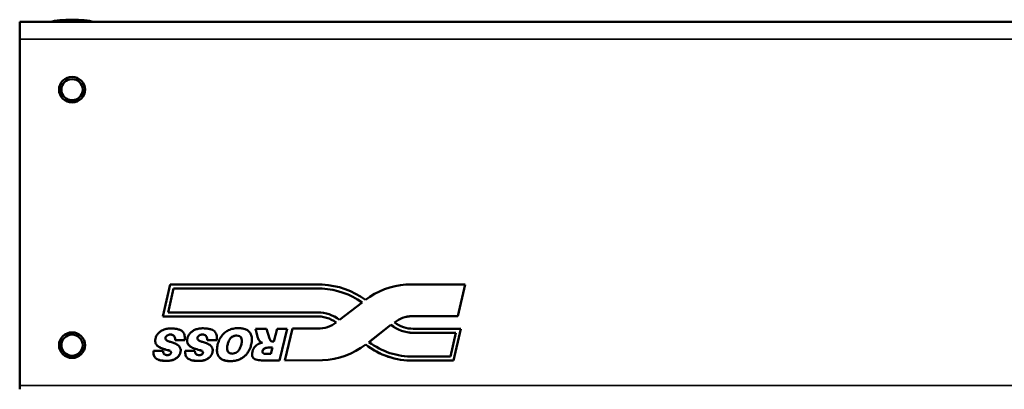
# Model space of a CAD drawing. Header units: inches. Extents: x 23.7 to 69.9, y 6 to 64.2.
# Tile 114 of 158: x 46.3 to 55.8, y 35.3 to 38.8. Entities that reach past the tile are written whole.
import ezdxf

# ---------------------------------------------------------------- set-up
doc = ezdxf.new("R2010")
doc.units = ezdxf.units.IN
doc.header["$MEASUREMENT"] = 0
doc.layers.add('Visible (ANSI)', color=7, linetype='Continuous', lineweight=50)
doc.layers.add('Visible Narrow (ANSI)', color=7, linetype='Continuous', lineweight=35)

msp = doc.modelspace()

# ---------------------------------------------------------------- linework, layer by layer
at = {"layer": 'Visible (ANSI)'}
for p, q in [((46.3247, 38.6375), (46.3247, 38.8026)), ((46.3247, 38.8026), (68.7447, 38.8026)), ((46.3247, 35.3106), (46.3247, 38.6375)), ((46.7255, 38.1514), (46.7255, 38.1493)), ((46.9315, 38.1514), (46.9315, 38.1493)), ((47.7032, 35.972), (47.7725, 36.2783)), ((47.7518, 36.0103), (47.8038, 36.2401)), ((47.8038, 36.2397), (47.7519, 36.0103)), ((47.7725, 36.2783), (49.2361, 36.2783)), ((47.8038, 36.2401), (49.2341, 36.2402)), ((47.8038, 36.2397), (47.8038, 36.2401)), ((49.2341, 36.2398), (47.8038, 36.2397)), ((49.2341, 36.2398), (49.2341, 36.2402)), ((50.0413, 36.28), (50.6108, 36.2801)), ((50.6108, 36.2801), (50.5397, 35.9762)), ((50.5397, 35.9758), (50.6108, 36.2797)), ((50.6108, 36.2797), (50.6108, 36.2801)), ((49.6182, 36.107), (49.4021, 35.9398)), ((49.1907, 36.0117), (47.7518, 36.0103)), ((49.1725, 35.9734), (47.7032, 35.972)), ((47.7032, 35.9716), (49.1725, 35.973)), ((47.7032, 35.9716), (47.7032, 35.972)), ((49.1725, 35.973), (49.1725, 35.9734)), ((50.5397, 35.9762), (50.098, 35.9756)), ((50.098, 35.9752), (50.5397, 35.9758)), ((50.098, 35.9752), (50.098, 35.9756)), ((50.5397, 35.9758), (50.5397, 35.9762)), ((48.5921, 35.8549), (48.7004, 35.855)), ((48.617, 35.7667), (48.5921, 35.8549)), ((48.5921, 35.8545), (48.5921, 35.8549)), ((48.617, 35.7663), (48.5921, 35.8545)), ((48.7004, 35.855), (48.729, 35.7619)), ((48.7708, 35.7314), (48.801, 35.855)), ((48.801, 35.855), (48.8972, 35.8551)), ((48.8972, 35.8551), (48.8229, 35.5504)), ((48.8972, 35.8547), (48.8229, 35.5501)), ((48.877, 35.5501), (48.9509, 35.8561)), ((48.8972, 35.8547), (48.8972, 35.8551)), ((48.9509, 35.8561), (49.1908, 35.8563)), ((49.6853, 35.727), (49.8966, 35.8921)), ((49.8966, 35.8917), (49.6856, 35.7268)), ((49.8966, 35.8917), (49.8966, 35.8921)), ((50.1114, 35.8546), (50.155, 35.8545)), ((50.1114, 35.8161), (50.1549, 35.8161)), ((50.1549, 35.8157), (50.1114, 35.8158)), ((50.1549, 35.8161), (50.5194, 35.8163)), ((50.5193, 35.8159), (50.1549, 35.8157)), ((50.155, 35.8545), (50.5679, 35.8546)), ((50.5194, 35.8163), (50.468, 35.5867)), ((50.5679, 35.8546), (50.4993, 35.5484)), ((50.4993, 35.5481), (50.5679, 35.8542)), ((50.5679, 35.8542), (50.5679, 35.8546)), ((47.6286, 35.7394), (47.6286, 35.7398)), ((47.8194, 35.7451), (47.8194, 35.7455)), ((47.9122, 35.7455), (47.8194, 35.7455)), ((47.9122, 35.7452), (47.8194, 35.7451)), ((47.9122, 35.7452), (47.9122, 35.7455)), ((47.9139, 35.767), (47.9139, 35.7674)), ((47.9354, 35.7401), (47.9354, 35.7405)), ((48.1277, 35.7453), (48.1277, 35.7457)), ((48.2205, 35.7457), (48.1277, 35.7457)), ((48.2205, 35.7453), (48.1277, 35.7453)), ((48.2205, 35.7453), (48.2205, 35.7457)), ((48.2222, 35.7676), (48.2222, 35.768)), ((48.559, 35.7516), (48.559, 35.752)), ((48.617, 35.7663), (48.617, 35.7667)), ((48.729, 35.7619), (48.7332, 35.7495)), ((48.7623, 35.7314), (48.7708, 35.7314)), ((46.7255, 35.6969), (46.7255, 35.6948)), ((46.9315, 35.6969), (46.9315, 35.6948)), ((47.6109, 35.6298), (47.6109, 35.6302)), ((47.6112, 35.6422), (47.7041, 35.6427)), ((47.7041, 35.6424), (47.7041, 35.6427)), ((47.8736, 35.6481), (47.8736, 35.6485)), ((47.9178, 35.6293), (47.9178, 35.6297)), ((47.9181, 35.6424), (48.011, 35.6429)), ((48.011, 35.6425), (48.011, 35.6429)), ((48.182, 35.6478), (48.182, 35.6482)), ((48.2224, 35.6502), (48.2224, 35.6506)), ((48.7163, 35.6734), (48.7163, 35.6738)), ((48.7163, 35.6738), (48.7567, 35.6738)), ((48.7566, 35.6734), (48.7163, 35.6734)), ((48.7567, 35.6738), (48.7416, 35.6119)), ((49.6533, 35.7026), (49.6533, 35.703)), ((48.5605, 35.6111), (48.5605, 35.6115)), ((48.8229, 35.5504), (48.6631, 35.5504)), ((48.6631, 35.55), (48.6631, 35.5504)), ((48.8229, 35.5501), (48.6631, 35.55)), ((48.7416, 35.6119), (48.6995, 35.6119)), ((48.8229, 35.5501), (48.8229, 35.5504)), ((49.2369, 35.5528), (48.877, 35.5501)), ((48.877, 35.5497), (49.2369, 35.5524)), ((48.877, 35.5497), (48.877, 35.5501)), ((49.2369, 35.5524), (49.2369, 35.5528)), ((50.1587, 35.5866), (50.113, 35.5866)), ((50.1587, 35.5483), (50.113, 35.5483)), ((50.113, 35.5479), (50.1587, 35.5479)), ((50.468, 35.5867), (50.1587, 35.5866)), ((50.4993, 35.5484), (50.1587, 35.5483)), ((50.1587, 35.5479), (50.4993, 35.5481)), ((50.4993, 35.5481), (50.4993, 35.5484)), ((46.3247, 35.273), (46.3247, 35.3106))]:
    msp.add_line(p, q, dxfattribs=at)
for centre, major_axis, ratio, start_param, end_param in [((46.8285, 38.7749), (-0.255, 0), 0.189952, 3.75023, 5.674548), ((46.8285, 38.1493), (0.103, 0), 0.981793, 3.141593, 6.283185), ((49.1958, 35.5333), (0.721, 0), 0.981793, 0.944833, 1.517547), ((49.1958, 35.533), (-0.721, 0), 0.981793, 4.086864, 4.65914), ((49.2028, 35.5515), (0.7411, 0), 0.981793, 0.922075, 1.525851), ((50.0947, 35.5757), (0.7194, 0), 0.981793, 1.645179, 2.236239), ((49.1923, 35.6806), (-0.3373, 0), 0.981793, 4.040972, 4.717022), ((49.1835, 35.6566), (-0.3228, 0), 0.981793, 4.094521, 4.746329), ((49.1835, 35.6563), (0.3228, 0), 0.981793, 0.953916, 1.604737), ((49.1961, 36.1349), (0.2838, 0), 0.981793, 4.693661, 5.373824), ((50.1063, 35.7014), (-0.2794, 0), 0.981793, 4.74216, 5.393814), ((50.1084, 36.1396), (0.2903, 0), 0.981793, 4.052113, 4.722793), ((50.1063, 35.701), (0.2794, 0), 0.981793, 1.600567, 2.251098), ((50.1094, 36.1415), (0.3314, 0), 0.981793, 4.01496, 4.718525), ((50.1094, 36.1411), (-0.3314, 0), 0.981793, 0.873368, 1.576932), ((48.7584, 35.7569), (-0.0262, 0), 0.981793, 0.291142, 1.722098), ((50.1044, 36.2594), (-0.6854, 0), 0.981793, 0.912829, 1.583324), ((46.8285, 35.6948), (0.103, 0), 0.981793, 3.141593, 6.283185), ((49.2102, 36.2556), (-0.7163, 0), 0.981793, 1.60807, 2.237725), ((49.2102, 36.2552), (0.7163, 0), 0.981793, 4.749662, 5.379318), ((50.1041, 36.2583), (-0.7232, 0), 0.981793, 0.897904, 1.583176), ((50.1041, 36.2579), (0.7232, 0), 0.981793, 4.039497, 4.724768)]:
    msp.add_ellipse(centre, major_axis=major_axis, ratio=ratio, start_param=start_param, end_param=end_param, dxfattribs=at)
for centre, major_axis in [((46.8285, 38.1514), (0.125, 0)), ((46.8285, 38.1514), (0.103, 0)), ((46.8285, 35.6969), (0.125, 0)), ((46.8285, 35.6969), (0.103, 0))]:
    msp.add_ellipse(centre, major_axis=major_axis, ratio=0.981793, dxfattribs=at)
for points, knots in [([(47.7041, 35.6427), (47.7038, 35.64), (47.7031, 35.6328), (47.7058, 35.6223), (47.7113, 35.6119), (47.7203, 35.6063), (47.7303, 35.6022), (47.7398, 35.6018), (47.7495, 35.6012), (47.7588, 35.6029), (47.7691, 35.6071), (47.7786, 35.6153), (47.7833, 35.628), (47.7762, 35.6393), (47.7638, 35.6453), (47.7364, 35.6524), (47.7021, 35.6628), (47.6703, 35.6759), (47.6534, 35.6877), (47.6443, 35.6962), (47.6373, 35.7055), (47.6325, 35.7156), (47.6296, 35.7263), (47.6284, 35.7374), (47.6289, 35.7491), (47.6313, 35.7617), (47.6355, 35.7751), (47.642, 35.7887), (47.6505, 35.8016), (47.6607, 35.8137), (47.6725, 35.8247), (47.6857, 35.8342), (47.7003, 35.8422), (47.7161, 35.8486), (47.7334, 35.8533), (47.7594, 35.8575), (47.7919, 35.8579), (47.8279, 35.8546), (47.8574, 35.8479), (47.8806, 35.8379), (47.8967, 35.8233), (47.9064, 35.8061), (47.9125, 35.7874), (47.9146, 35.7669), (47.913, 35.7529), (47.9122, 35.7455)], [0, 0, 0, 0, 0.020888, 0.056237, 0.082889, 0.108551, 0.135696, 0.164716, 0.180378, 0.210118, 0.23547, 0.264543, 0.305934, 0.325368, 0.362058, 0.407587, 0.542619, 0.634624, 0.6689, 0.700332, 0.729725, 0.758008, 0.786203, 0.814887, 0.844733, 0.876358, 0.914649, 0.953122, 0.992467, 1.033298, 1.074794, 1.116227, 1.158223, 1.201414, 1.246602, 1.294679, 1.401374, 1.493461, 1.569505, 1.631717, 1.684132, 1.733285, 1.782893, 1.835191, 1.892135, 1.892135, 1.892135, 1.892135]), ([(48.011, 35.6429), (48.0107, 35.6402), (48.01, 35.6329), (48.0127, 35.6223), (48.0181, 35.6119), (48.0272, 35.6063), (48.0372, 35.602), (48.0468, 35.6017), (48.0566, 35.601), (48.0659, 35.6027), (48.0763, 35.6069), (48.0858, 35.6152), (48.0906, 35.6279), (48.0835, 35.6393), (48.0711, 35.6453), (48.0435, 35.6526), (48.0091, 35.663), (47.9771, 35.6763), (47.9602, 35.6883), (47.9511, 35.6969), (47.9441, 35.7062), (47.9393, 35.7163), (47.9364, 35.7271), (47.9352, 35.7383), (47.9357, 35.75), (47.9381, 35.7627), (47.9424, 35.7761), (47.949, 35.7898), (47.9575, 35.8027), (47.9678, 35.8148), (47.9797, 35.8259), (47.9931, 35.8354), (48.0077, 35.8434), (48.0237, 35.8498), (48.0411, 35.8545), (48.0672, 35.8587), (48.0999, 35.859), (48.136, 35.8555), (48.1657, 35.8488), (48.189, 35.8386), (48.2051, 35.8239), (48.2148, 35.8066), (48.2209, 35.7878), (48.223, 35.7671), (48.2213, 35.7531), (48.2205, 35.7457)], [0, 0, 0, 0, 0.020996, 0.056529, 0.083319, 0.109115, 0.136401, 0.165572, 0.181315, 0.211209, 0.236694, 0.265917, 0.307524, 0.327059, 0.363939, 0.409705, 0.545438, 0.637922, 0.672376, 0.703971, 0.733517, 0.761947, 0.790288, 0.819121, 0.849123, 0.880912, 0.919402, 0.958075, 0.997624, 1.038668, 1.080379, 1.122028, 1.164242, 1.207657, 1.25308, 1.301407, 1.408656, 1.501222, 1.577661, 1.640197, 1.692884, 1.742292, 1.792158, 1.844727, 1.901968, 1.901968, 1.901968, 1.901968]), ([(48.4813, 35.5855), (48.4727, 35.5785), (48.454, 35.5663), (48.4229, 35.553), (48.3887, 35.5452), (48.3529, 35.5429), (48.3182, 35.545), (48.2871, 35.5523), (48.2615, 35.5653), (48.2419, 35.5838), (48.2286, 35.6072), (48.2221, 35.6348), (48.2221, 35.6662), (48.2277, 35.6968), (48.2357, 35.7246), (48.2448, 35.748), (48.2556, 35.7689), (48.2682, 35.7875), (48.2826, 35.8038), (48.2984, 35.8183), (48.3159, 35.8308), (48.3349, 35.8413), (48.3555, 35.8498), (48.3777, 35.8557), (48.4014, 35.8593), (48.4261, 35.8604), (48.457, 35.8592), (48.491, 35.8535), (48.5197, 35.8389), (48.5361, 35.8225), (48.5459, 35.808), (48.5535, 35.7912), (48.5582, 35.772), (48.5595, 35.7505), (48.5577, 35.7269), (48.5521, 35.6985), (48.5422, 35.6671), (48.5266, 35.6354), (48.5064, 35.6078), (48.49, 35.5924), (48.4813, 35.5855)], [-1, -1, -1, -1, -0.968114, -0.936237, -0.903319, -0.868421, -0.833973, -0.804127, -0.777588, -0.752549, -0.72744, -0.700787, -0.670898, -0.636557, -0.610713, -0.586567, -0.563899, -0.542441, -0.521681, -0.501217, -0.480774, -0.460071, -0.43894, -0.417144, -0.394382, -0.370375, -0.346537, -0.306072, -0.272577, -0.256409, -0.239771, -0.222094, -0.203149, -0.182516, -0.159697, -0.134327, -0.098303, -0.064512, -0.032074, 0, 0, 0, 0]), ([(47.8194, 35.7455), (47.8197, 35.7509), (47.8205, 35.7619), (47.8171, 35.7767), (47.8087, 35.787), (47.7987, 35.7944), (47.7876, 35.7983), (47.7761, 35.7984), (47.7644, 35.7988), (47.7528, 35.7955), (47.7425, 35.7903), (47.7332, 35.783), (47.7258, 35.7708), (47.7263, 35.7572), (47.7322, 35.747), (47.7424, 35.7413), (47.7546, 35.7344), (47.7691, 35.7299), (47.7864, 35.7256), (47.8032, 35.7204), (47.8204, 35.7127), (47.8367, 35.7046), (47.8518, 35.694), (47.8635, 35.6813), (47.8689, 35.6697), (47.8735, 35.658), (47.874, 35.6443), (47.8719, 35.6296), (47.8677, 35.6164), (47.8623, 35.6053), (47.8553, 35.5947), (47.8467, 35.5846), (47.8365, 35.5752), (47.8247, 35.567), (47.8115, 35.56), (47.7967, 35.554), (47.78, 35.5497), (47.76, 35.5464), (47.739, 35.5472), (47.7187, 35.5457), (47.7031, 35.5479), (47.6859, 35.5492), (47.6699, 35.5525), (47.6563, 35.5586), (47.644, 35.563), (47.6322, 35.5715), (47.6206, 35.5849), (47.6134, 35.6016), (47.6106, 35.6211), (47.611, 35.6349), (47.6112, 35.6422)], [0, 0, 0, 0, 0.041693, 0.085806, 0.113459, 0.142786, 0.180175, 0.200482, 0.230122, 0.269452, 0.290217, 0.317943, 0.36016, 0.394314, 0.419053, 0.447805, 0.481824, 0.526718, 0.562298, 0.618341, 0.660211, 0.706351, 0.757896, 0.800421, 0.837092, 0.856661, 0.897015, 0.941317, 0.972217, 1.003635, 1.036194, 1.070417, 1.10591, 1.142307, 1.180262, 1.220335, 1.26366, 1.311645, 1.374199, 1.423439, 1.465811, 1.4939, 1.554917, 1.58905, 1.607755, 1.654338, 1.698036, 1.743154, 1.79297, 1.849957, 1.849957, 1.849957, 1.849957]), ([(47.7813, 35.627), (47.7813, 35.628), (47.7809, 35.6315), (47.7762, 35.6389), (47.7638, 35.6449), (47.7364, 35.652), (47.7021, 35.6624), (47.6703, 35.6755), (47.6534, 35.6874), (47.6443, 35.6959), (47.6373, 35.7052), (47.6325, 35.7152), (47.6296, 35.7259), (47.6287, 35.734), (47.6286, 35.7386), (47.6286, 35.7394)], [0.2978639, 0.2978639, 0.2978639, 0.2978639, 0.3059343, 0.3253678, 0.3620578, 0.4075871, 0.5426187, 0.6346243, 0.6688996, 0.7003317, 0.7297245, 0.7580079, 0.7862028, 0.8148866, 0.8214312, 0.8214312, 0.8214312, 0.8214312]), ([(47.8199, 35.7563), (47.8199, 35.7579), (47.8196, 35.7653), (47.8171, 35.7763), (47.8087, 35.7867), (47.7987, 35.794), (47.7876, 35.7979), (47.7761, 35.798), (47.7644, 35.7984), (47.7528, 35.7952), (47.7425, 35.79), (47.7332, 35.7826), (47.7273, 35.7728), (47.7264, 35.7655), (47.7264, 35.7636)], [0.0288837, 0.0288837, 0.0288837, 0.0288837, 0.0416934, 0.0858056, 0.1134589, 0.1427859, 0.1801748, 0.2004817, 0.2301217, 0.2694519, 0.2902167, 0.3179425, 0.3601595, 0.374244, 0.374244, 0.374244, 0.374244]), ([(48.1277, 35.7457), (48.128, 35.7511), (48.1288, 35.7621), (48.1254, 35.777), (48.117, 35.7875), (48.107, 35.7949), (48.0959, 35.7988), (48.0843, 35.7989), (48.0725, 35.7994), (48.0609, 35.7961), (48.0505, 35.7909), (48.0411, 35.7836), (48.0337, 35.7714), (48.0341, 35.7577), (48.04, 35.7474), (48.0503, 35.7417), (48.0626, 35.7347), (48.077, 35.7301), (48.0945, 35.7257), (48.1113, 35.7204), (48.1286, 35.7127), (48.145, 35.7045), (48.1601, 35.6938), (48.1718, 35.6811), (48.1772, 35.6693), (48.1818, 35.6576), (48.1823, 35.6439), (48.1801, 35.629), (48.1759, 35.6158), (48.1705, 35.6047), (48.1634, 35.594), (48.1547, 35.5838), (48.1444, 35.5744), (48.1325, 35.5662), (48.1192, 35.5592), (48.1043, 35.5533), (48.0876, 35.5489), (48.0674, 35.5457), (48.0463, 35.5466), (48.026, 35.545), (48.0103, 35.5474), (47.993, 35.5487), (47.9769, 35.552), (47.9632, 35.5582), (47.9509, 35.5627), (47.9391, 35.5712), (47.9274, 35.5847), (47.9203, 35.6015), (47.9175, 35.6212), (47.9179, 35.635), (47.9181, 35.6424)], [0, 0, 0, 0, 0.04191, 0.086251, 0.114047, 0.143526, 0.181109, 0.201521, 0.231315, 0.270849, 0.291722, 0.319591, 0.362027, 0.396358, 0.421226, 0.450127, 0.484322, 0.52945, 0.565214, 0.621547, 0.663635, 0.710014, 0.761826, 0.804572, 0.841432, 0.861104, 0.901666, 0.946199, 0.977259, 1.00884, 1.041567, 1.075967, 1.111645, 1.14823, 1.186382, 1.226663, 1.270213, 1.318447, 1.381325, 1.43082, 1.473412, 1.501647, 1.56298, 1.59729, 1.616093, 1.662916, 1.706842, 1.752194, 1.802268, 1.85955, 1.85955, 1.85955, 1.85955]), ([(48.0886, 35.6269), (48.0886, 35.6279), (48.0882, 35.6314), (48.0835, 35.6389), (48.0711, 35.6449), (48.0435, 35.6522), (48.0091, 35.6627), (47.9771, 35.6759), (47.9602, 35.6879), (47.9511, 35.6965), (47.9441, 35.7058), (47.9393, 35.716), (47.9364, 35.7267), (47.9355, 35.7348), (47.9354, 35.7393), (47.9354, 35.7401)], [0.299506, 0.299506, 0.299506, 0.299506, 0.3075241, 0.3270586, 0.3639393, 0.4097052, 0.5454385, 0.6379221, 0.6723756, 0.7039711, 0.7335166, 0.7619469, 0.7902884, 0.8191212, 0.8251795, 0.8251795, 0.8251795, 0.8251795]), ([(48.1282, 35.7567), (48.1282, 35.7583), (48.1279, 35.7656), (48.1254, 35.7766), (48.117, 35.7871), (48.107, 35.7945), (48.0959, 35.7984), (48.0843, 35.7985), (48.0725, 35.799), (48.0609, 35.7958), (48.0505, 35.7906), (48.0411, 35.7832), (48.0351, 35.7733), (48.0342, 35.7659), (48.0342, 35.7641)], [0.0295838, 0.0295838, 0.0295838, 0.0295838, 0.0419096, 0.0862505, 0.1140472, 0.1435264, 0.1811091, 0.2015213, 0.231315, 0.2708492, 0.2917217, 0.3195913, 0.3620272, 0.3763575, 0.3763575, 0.3763575, 0.3763575]), ([(48.2222, 35.7676), (48.2222, 35.7675), (48.2222, 35.7601), (48.2213, 35.7527), (48.2205, 35.7453)], [1.84425288, 1.84425288, 1.84425288, 1.84425288, 1.84472722, 1.90196789, 1.90196789, 1.90196789, 1.90196789]), ([(48.4222, 35.6355), (48.4172, 35.6306), (48.4037, 35.6214), (48.3779, 35.6139), (48.3484, 35.6151), (48.3252, 35.6327), (48.3202, 35.6564), (48.3188, 35.678), (48.3263, 35.7018), (48.3312, 35.7264), (48.344, 35.7499), (48.3567, 35.769), (48.3753, 35.7816), (48.3936, 35.7883), (48.4161, 35.7901), (48.4389, 35.7864), (48.4579, 35.769), (48.4617, 35.7463), (48.4622, 35.7189), (48.4536, 35.6896), (48.4436, 35.662), (48.4305, 35.6466), (48.4258, 35.637), (48.4222, 35.6355), (48.4222, 35.6355)], [-1, -1, -1, -1, -0.9582, -0.905201, -0.842221, -0.79048, -0.746136, -0.701228, -0.660633, -0.597611, -0.55109, -0.500466, -0.46192, -0.419619, -0.386209, -0.328657, -0.288991, -0.241245, -0.195569, -0.123329, -0.058847, -0.022867, -0.000007, 0, 0, 0, 0]), ([(48.4617, 35.7335), (48.4617, 35.7375), (48.4611, 35.7496), (48.4579, 35.7686), (48.4389, 35.786), (48.4161, 35.7897), (48.3936, 35.7879), (48.3753, 35.7813), (48.3567, 35.7686), (48.344, 35.7495), (48.3312, 35.726), (48.3263, 35.7014), (48.3202, 35.6822), (48.3197, 35.6728), (48.3197, 35.6701)], [0.2167621, 0.2167621, 0.2167621, 0.2167621, 0.2412451, 0.2889907, 0.3286571, 0.3862086, 0.4196193, 0.4619196, 0.5004664, 0.5510897, 0.5976113, 0.6606333, 0.7012281, 0.7176165, 0.7176165, 0.7176165, 0.7176165]), ([(48.4813, 35.5851), (48.49, 35.592), (48.5064, 35.6074), (48.5266, 35.635), (48.5422, 35.6668), (48.5521, 35.6981), (48.5577, 35.7265), (48.559, 35.7433), (48.559, 35.7514), (48.559, 35.7516)], [0, 0, 0, 0, 0.0320742, 0.064512, 0.0983028, 0.1343271, 0.1596966, 0.1825164, 0.1831901, 0.1831901, 0.1831901, 0.1831901]), ([(48.6631, 35.5504), (48.6545, 35.5506), (48.6362, 35.5512), (48.6107, 35.5546), (48.5866, 35.5603), (48.5699, 35.5758), (48.5604, 35.5968), (48.56, 35.6218), (48.5651, 35.6427), (48.5733, 35.6622), (48.5845, 35.6792), (48.602, 35.6959), (48.6263, 35.712), (48.6468, 35.7173), (48.6594, 35.7205)], [0, 0, 0, 0, 0.0655217, 0.1388547, 0.1970617, 0.2504082, 0.3071765, 0.3710708, 0.4407472, 0.472655, 0.5346026, 0.5958025, 0.6579033, 0.7558952, 0.7558952, 0.7558952, 0.7558952]), ([(48.6594, 35.7205), (48.6549, 35.7223), (48.6471, 35.7252), (48.6375, 35.7308), (48.6311, 35.7387), (48.6257, 35.7478), (48.6203, 35.7574), (48.618, 35.764), (48.617, 35.7667)], [0, 0, 0, 0, 0.0370286, 0.0635534, 0.0834738, 0.1143025, 0.1459339, 0.168165, 0.168165, 0.168165, 0.168165]), ([(48.6588, 35.7204), (48.6545, 35.722), (48.6469, 35.725), (48.6375, 35.7304), (48.6311, 35.7383), (48.6257, 35.7475), (48.6203, 35.757), (48.618, 35.7636), (48.617, 35.7663)], [0.0016183, 0.0016183, 0.0016183, 0.0016183, 0.0370286, 0.0635534, 0.0834738, 0.1143025, 0.1459339, 0.168165, 0.168165, 0.168165, 0.168165]), ([(47.8736, 35.6481), (47.8736, 35.6469), (47.8735, 35.64), (47.8719, 35.6292), (47.8677, 35.616), (47.8623, 35.605), (47.8553, 35.5943), (47.8467, 35.5842), (47.8365, 35.5748), (47.8247, 35.5666), (47.8115, 35.5596), (47.7967, 35.5537), (47.78, 35.5493), (47.76, 35.546), (47.739, 35.5468), (47.7187, 35.5453), (47.7031, 35.5476), (47.6859, 35.5489), (47.6699, 35.5521), (47.6563, 35.5582), (47.644, 35.5627), (47.6322, 35.5711), (47.6206, 35.5845), (47.6134, 35.6012), (47.6112, 35.6167), (47.6109, 35.6265), (47.6109, 35.6298)], [0.8878482, 0.8878482, 0.8878482, 0.8878482, 0.8970149, 0.9413172, 0.9722175, 1.0036354, 1.0361936, 1.0704166, 1.1059099, 1.1423066, 1.1802617, 1.2203352, 1.2636599, 1.3116451, 1.3741989, 1.4234387, 1.465811, 1.4939003, 1.5549172, 1.5890495, 1.6077555, 1.6543376, 1.6980363, 1.7431544, 1.7929699, 1.8188228, 1.8188228, 1.8188228, 1.8188228]), ([(48.182, 35.6478), (48.182, 35.6466), (48.1818, 35.6395), (48.1801, 35.6286), (48.1759, 35.6154), (48.1705, 35.6043), (48.1634, 35.5936), (48.1547, 35.5835), (48.1444, 35.5741), (48.1325, 35.5658), (48.1192, 35.5588), (48.1043, 35.5529), (48.0876, 35.5485), (48.0674, 35.5453), (48.0463, 35.5462), (48.026, 35.5447), (48.0103, 35.547), (47.993, 35.5483), (47.9769, 35.5516), (47.9632, 35.5579), (47.9509, 35.5623), (47.9391, 35.5708), (47.9274, 35.5843), (47.9203, 35.6012), (47.9181, 35.6166), (47.9178, 35.6262), (47.9178, 35.6293)], [0.8919992, 0.8919992, 0.8919992, 0.8919992, 0.9016664, 0.9461985, 0.977259, 1.0088399, 1.0415669, 1.0759674, 1.1116447, 1.1482302, 1.1863821, 1.2266634, 1.2702128, 1.3184469, 1.381325, 1.4308201, 1.4734122, 1.5016471, 1.5629805, 1.5972898, 1.6160927, 1.6629164, 1.7068417, 1.7521938, 1.8022676, 1.82679, 1.82679, 1.82679, 1.82679]), ([(48.2224, 35.6502), (48.2224, 35.6446), (48.2232, 35.6298), (48.2286, 35.6068), (48.2419, 35.5834), (48.2615, 35.5649), (48.2871, 35.552), (48.3182, 35.5446), (48.3529, 35.5425), (48.3887, 35.5448), (48.4229, 35.5527), (48.454, 35.5659), (48.4727, 35.5782), (48.4813, 35.5851)], [0.6844934, 0.6844934, 0.6844934, 0.6844934, 0.7007875, 0.7274404, 0.7525488, 0.7775876, 0.8041266, 0.8339727, 0.8684209, 0.9033195, 0.9362368, 0.9681142, 1, 1, 1, 1]), ([(48.6995, 35.6119), (48.6956, 35.612), (48.6841, 35.6123), (48.6663, 35.615), (48.6588, 35.6322), (48.6621, 35.6473), (48.672, 35.6624), (48.6917, 35.6717), (48.7074, 35.673), (48.7163, 35.6738)], [0, 0, 0, 0, 0.0303496, 0.0891057, 0.1195816, 0.1641222, 0.2034701, 0.2553057, 0.3232359, 0.3232359, 0.3232359, 0.3232359]), ([(48.7163, 35.6734), (48.7074, 35.6726), (48.6917, 35.6713), (48.672, 35.662), (48.6629, 35.6481), (48.6604, 35.6386), (48.6603, 35.6342)], [-0.3232359, -0.3232359, -0.3232359, -0.3232359, -0.2553057, -0.2034701, -0.1641222, -0.1300483, -0.1300483, -0.1300483, -0.1300483]), ([(48.6631, 35.55), (48.6545, 35.5503), (48.6362, 35.5509), (48.6107, 35.5542), (48.5866, 35.56), (48.5699, 35.5754), (48.5617, 35.5935), (48.5605, 35.606), (48.5605, 35.6111)], [0, 0, 0, 0, 0.0655217, 0.1388547, 0.1970617, 0.2504082, 0.3071765, 0.3468487, 0.3468487, 0.3468487, 0.3468487])]:
    msp.add_open_spline(points, degree=3, knots=knots, dxfattribs=at)
for points in [[(47.9139, 35.767), (47.9139, 35.7597), (47.913, 35.7524), (47.9122, 35.7452)], [(47.7041, 35.6424), (47.7039, 35.6401), (47.7036, 35.6378), (47.7036, 35.6355)], [(48.011, 35.6425), (48.0108, 35.6402), (48.0105, 35.6379), (48.0105, 35.6355)]]:
    msp.add_open_spline(points, degree=3, dxfattribs=at)
at = {"layer": 'Visible Narrow (ANSI)'}
for p, q in [((46.3247, 38.6375), (68.7447, 38.6375)), ((50.1114, 35.8158), (50.1114, 35.8161)), ((50.1549, 35.8157), (50.1549, 35.8161)), ((48.4813, 35.5851), (48.4813, 35.5855)), ((50.113, 35.5479), (50.113, 35.5483)), ((50.1587, 35.5479), (50.1587, 35.5483)), ((46.3247, 35.3106), (68.7447, 35.3106))]:
    msp.add_line(p, q, dxfattribs=at)

doc.saveas('drawing.dxf')
